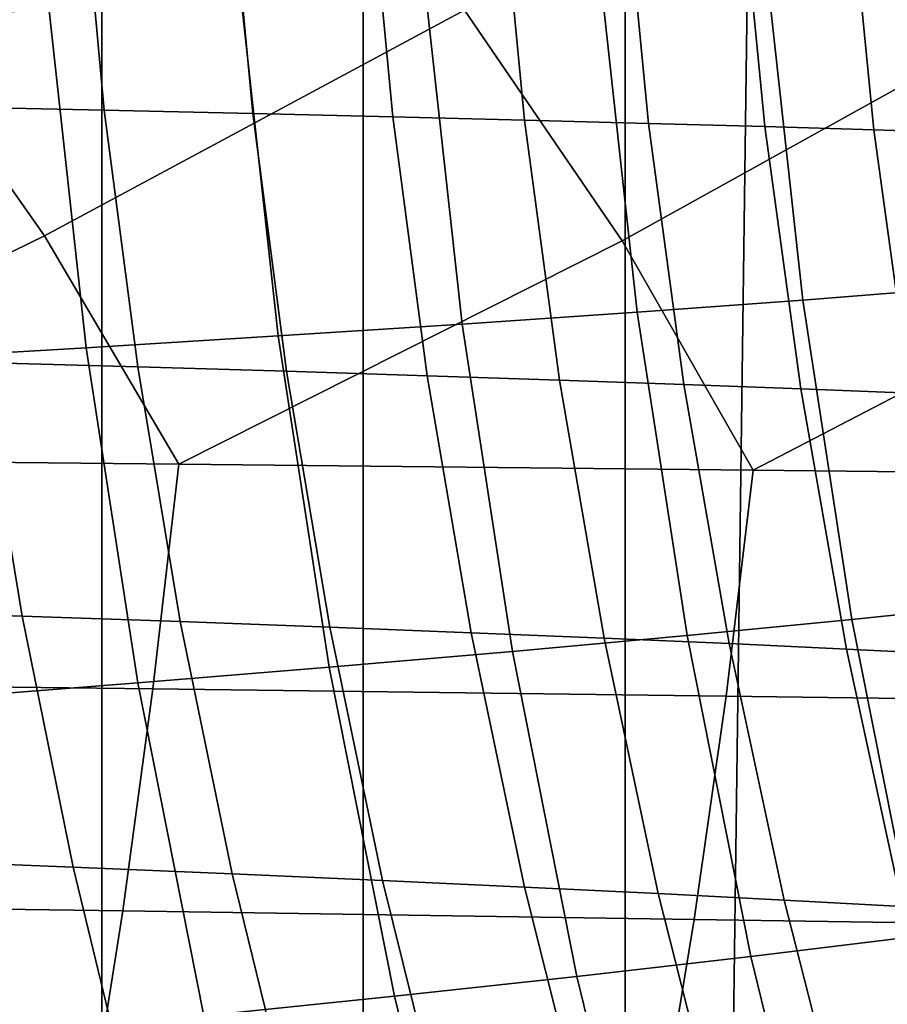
# Model space of a CAD drawing. Header units: metres. Extents: x -166 to 33, y -71 to 34.
# Tile 236 of 256: x -4.21 to -2.15, y -3.97 to -1.63. Entities that reach past the tile are written whole.
import ezdxf

# ---------------------------------------------------------------- set-up
doc = ezdxf.new("R2010")
doc.units = ezdxf.units.M
doc.layers.add('solid_12208131', color=7, linetype='CONTINUOUS')

msp = doc.modelspace()

# ---------------------------------------------------------------- linework, layer by layer
at = {"layer": 'solid_12208131'}
for points in [[(-2.774475, -23.342779, -0.2), (-2.151137, 23.398741, -0.2), (-1.527616, 23.438745, -0.2), (-2.151136, -23.398741, -0.2)], [(-2.774475, -23.342779, -0.2), (-2.774476, 23.342779, -0.2), (-2.151137, 23.398741, -0.2)], [(-2.774475, -23.342779, -0.2), (-3.397374, -23.270798, -0.2), (-3.397375, 23.270796, -0.2), (-2.774476, 23.342779, -0.2)], [(-3.397374, -23.270798, -0.2), (-4.019482, -23.182823, -0.2), (-4.019482, 23.182823, -0.2), (-3.397375, 23.270796, -0.2)], [(-4.019482, -23.182823, -0.2), (-4.63924, -23.078981, -0.2), (-4.639241, 23.078981, -0.2), (-4.019482, 23.182823, -0.2)], [(-4.155417, -2.146674, 240.051849), (-3.15679, -1.609851, 239.146439), (-3.830332, -1.059202, 239.897552), (-4.538956, -1.6014, 240.526794)], [(-2.781377, -2.158079, 238.658859), (-1.808525, -1.618441, 237.736389), (-2.456609, -1.064852, 238.494751), (-3.15679, -1.609851, 239.146439)], [(-4.070148, -1.233525, 194.709595), (-4.013274, -1.847569, 194.735138), (-4.386553, -1.839558, 196.197296), (-4.442537, -1.228177, 196.170929)], [(-3.718147, -1.238832, 193.239883), (-3.660404, -1.855519, 193.264587), (-4.013274, -1.847569, 194.735138), (-4.070148, -1.233525, 194.709595)], [(-3.385989, -1.244102, 191.762009), (-3.327399, -1.863415, 191.785889), (-3.660404, -1.855519, 193.264587), (-3.718147, -1.238832, 193.239883)], [(-3.07313, -1.249339, 190.276199), (-3.013711, -1.87126, 190.29924), (-3.327399, -1.863415, 191.785889), (-3.385989, -1.244102, 191.762009)], [(-2.779024, -1.254547, 188.782608), (-2.718795, -1.879061, 188.80484), (-3.013711, -1.87126, 190.29924), (-3.07313, -1.249339, 190.276199)], [(-2.503121, -1.259729, 187.281433), (-2.442102, -1.886823, 187.302856), (-2.718795, -1.879061, 188.80484), (-2.779024, -1.254547, 188.782608)], [(-2.244875, -1.264888, 185.772858), (-2.183083, -1.894552, 185.793472), (-2.442102, -1.886823, 187.302856), (-2.503121, -1.259729, 187.281433)], [(-2.003736, -1.270029, 184.257034), (-1.94119, -1.902254, 184.276855), (-2.183083, -1.894552, 185.793472), (-2.244875, -1.264888, 185.772858)], [(-1.983886, -2.270233, 120.53553), (-2.066792, -1.515899, 120.538467), (-2.436293, -1.53519, 116.725281), (-2.352354, -2.299124, 116.72171)], [(-2.352354, -2.299124, 116.72171), (-2.436293, -1.53519, 116.725281), (-2.830873, -1.554336, 112.907288), (-2.745914, -2.327797, 112.903114)], [(-2.745914, -2.327797, 112.903114), (-2.830873, -1.554336, 112.907288), (-3.248444, -1.57333, 109.084869), (-3.162474, -2.356244, 109.080116)], [(-3.162474, -2.356244, 109.080116), (-3.248444, -1.57333, 109.084869), (-3.686911, -1.592169, 105.2584), (-3.599941, -2.384458, 105.253098)], [(-5.236611, -2.674973, 240.979477), (-4.155417, -2.146674, 240.051849), (-4.538956, -1.6014, 240.526794), (-5.563653, -2.135476, 241.413788)], [(-4.056511, -2.412433, 101.42308), (-4.144471, -1.610848, 101.428917), (-4.620542, -1.629375, 97.600182), (-4.531602, -2.440179, 97.593811)], [(-3.836309, -2.689091, 239.606537), (-2.781377, -2.158079, 238.658859), (-3.15679, -1.609851, 239.146439), (-4.155417, -2.146674, 240.051849)], [(-3.599941, -2.384458, 105.253098), (-3.686911, -1.592169, 105.2584), (-4.144471, -1.610848, 101.428917), (-4.056511, -2.412433, 101.42308)], [(-2.470277, -2.703459, 238.202881), (-1.441341, -2.169662, 237.236557), (-1.808525, -1.618441, 237.736389), (-2.781377, -2.158079, 238.658859)], [(-4.013274, -1.847569, 194.735138), (-3.933938, -2.457982, 194.770508), (-4.308452, -2.447321, 196.233841), (-4.386553, -1.839558, 196.197296)], [(-3.660404, -1.855519, 193.264587), (-3.579861, -2.468562, 193.298813), (-3.933938, -2.457982, 194.770508), (-4.013274, -1.847569, 194.735138)], [(-3.327399, -1.863415, 191.785889), (-3.245677, -2.479068, 191.818954), (-3.579861, -2.468562, 193.298813), (-3.660404, -1.855519, 193.264587)], [(-3.013711, -1.87126, 190.29924), (-2.930838, -2.489508, 190.331161), (-3.245677, -2.479068, 191.818954), (-3.327399, -1.863415, 191.785889)], [(-2.718795, -1.879061, 188.80484), (-2.634797, -2.499888, 188.835632), (-2.930838, -2.489508, 190.331161), (-3.013711, -1.87126, 190.29924)], [(-2.442102, -1.886823, 187.302856), (-2.357004, -2.510218, 187.33252), (-2.634797, -2.499888, 188.835632), (-2.718795, -1.879061, 188.80484)], [(-2.183083, -1.894552, 185.793472), (-2.096912, -2.520503, 185.822037), (-2.357004, -2.510218, 187.33252), (-2.442102, -1.886823, 187.302856)], [(-1.94119, -1.902254, 184.276855), (-1.853969, -2.53075, 184.304321), (-2.096912, -2.520503, 185.822037), (-2.183083, -1.894552, 185.793472)], [(-5.236611, -2.674973, 240.979477), (-3.836309, -2.689091, 239.606537), (-4.155417, -2.146674, 240.051849)], [(-3.836309, -2.689091, 239.606537), (-2.470277, -2.703459, 238.202881), (-2.781377, -2.158079, 238.658859)], [(-2.470277, -2.703459, 238.202881), (-1.138324, -2.718041, 236.770218), (-1.441341, -2.169662, 237.236557)], [(-1.868307, -3.020262, 120.531448), (-1.983886, -2.270233, 120.53553), (-2.352354, -2.299124, 116.72171), (-2.235338, -3.058699, 116.716736)], [(-2.235338, -3.058699, 116.716736), (-2.352354, -2.299124, 116.72171), (-2.745914, -2.327797, 112.903114), (-2.627475, -3.096845, 112.897293)], [(-2.627475, -3.096845, 112.897293), (-2.745914, -2.327797, 112.903114), (-3.162474, -2.356244, 109.080116), (-3.042627, -3.134691, 109.073486)], [(-3.042627, -3.134691, 109.073486), (-3.162474, -2.356244, 109.080116), (-3.599941, -2.384458, 105.253098), (-3.478699, -3.172227, 105.245705)], [(-3.478699, -3.172227, 105.245705), (-3.599941, -2.384458, 105.253098), (-4.056511, -2.412433, 101.42308), (-3.933888, -3.209445, 101.414948)], [(-3.933888, -3.209445, 101.414948), (-4.056511, -2.412433, 101.42308), (-4.531602, -2.440179, 97.593811), (-4.407613, -3.246358, 97.584938)], [(-4.308452, -2.447321, 196.233841), (-4.208635, -3.050256, 196.281189), (-4.605764, -3.036854, 197.737442), (-4.703948, -2.436572, 197.688568)], [(-3.933938, -2.457982, 194.770508), (-3.832527, -3.063547, 194.81636), (-4.208635, -3.050256, 196.281189), (-4.308452, -2.447321, 196.233841)], [(-3.579861, -2.468562, 193.298813), (-3.476894, -3.076738, 193.343155), (-3.832527, -3.063547, 194.81636), (-3.933938, -2.457982, 194.770508)], [(-3.245677, -2.479068, 191.818954), (-3.141188, -3.089837, 191.861816), (-3.476894, -3.076738, 193.343155), (-3.579861, -2.468562, 193.298813)], [(-2.930838, -2.489508, 190.331161), (-2.824865, -3.102853, 190.372559), (-3.141188, -3.089837, 191.861816), (-3.245677, -2.479068, 191.818954)], [(-2.634797, -2.499888, 188.835632), (-2.527373, -3.115796, 188.875549), (-2.824865, -3.102853, 190.372559), (-2.930838, -2.489508, 190.331161)], [(-2.357004, -2.510218, 187.33252), (-2.248164, -3.128673, 187.371002), (-2.527373, -3.115796, 188.875549), (-2.634797, -2.499888, 188.835632)], [(-2.096912, -2.520503, 185.822037), (-1.986688, -3.141496, 185.85907), (-2.248164, -3.128673, 187.371002), (-2.357004, -2.510218, 187.33252)], [(-3.897626, -3.223349, 239.512283), (-3.836309, -2.689091, 239.606537), (-5.236611, -2.674973, 240.979477), (-5.294691, -3.206427, 240.883865)], [(-2.534759, -3.24057, 238.110031), (-2.470277, -2.703459, 238.202881), (-3.836309, -2.689091, 239.606537), (-3.897626, -3.223349, 239.512283)], [(-1.205899, -3.258047, 236.678818), (-1.138324, -2.718041, 236.770218), (-2.470277, -2.703459, 238.202881), (-2.534759, -3.24057, 238.110031)], [(-4.208635, -3.050256, 196.281189), (-4.08721, -3.647158, 196.338898), (-4.486328, -3.631126, 197.796967), (-4.605764, -3.036854, 197.737442)], [(-1.720341, -3.764567, 120.526207), (-1.868307, -3.020262, 120.531448), (-2.235338, -3.058699, 116.716736), (-2.08553, -3.812477, 116.710373)], [(-3.832527, -3.063547, 194.81636), (-3.709159, -3.663058, 194.872238), (-4.08721, -3.647158, 196.338898), (-4.208635, -3.050256, 196.281189)], [(-3.476894, -3.076738, 193.343155), (-3.351629, -3.678836, 193.397217), (-3.709159, -3.663058, 194.872238), (-3.832527, -3.063547, 194.81636)], [(-2.08553, -3.812477, 116.710373), (-2.235338, -3.058699, 116.716736), (-2.627475, -3.096845, 112.897293), (-2.475846, -3.860025, 112.889847)], [(-3.141188, -3.089837, 191.861816), (-3.014071, -3.694504, 191.914062), (-3.351629, -3.678836, 193.397217), (-3.476894, -3.076738, 193.343155)], [(-2.824865, -3.102853, 190.372559), (-2.695938, -3.710074, 190.422989), (-3.014071, -3.694504, 191.914062), (-3.141188, -3.089837, 191.861816)], [(-2.475846, -3.860025, 112.889847), (-2.627475, -3.096845, 112.897293), (-3.042627, -3.134691, 109.073486), (-2.889195, -3.907199, 109.06501)], [(-2.527373, -3.115796, 188.875549), (-2.396679, -3.725555, 188.92421), (-2.695938, -3.710074, 190.422989), (-2.824865, -3.102853, 190.372559)], [(-2.889195, -3.907199, 109.06501), (-3.042627, -3.134691, 109.073486), (-3.478699, -3.172227, 105.245705), (-3.323483, -3.953985, 105.236237)], [(-2.248164, -3.128673, 187.371002), (-2.115744, -3.740958, 187.417892), (-2.396679, -3.725555, 188.92421), (-2.527373, -3.115796, 188.875549)], [(-1.986688, -3.141496, 185.85907), (-1.852582, -3.756296, 185.904205), (-2.115744, -3.740958, 187.417892), (-2.248164, -3.128673, 187.371002)], [(-3.323483, -3.953985, 105.236237), (-3.478699, -3.172227, 105.245705), (-3.933888, -3.209445, 101.414948), (-3.776903, -4.000376, 101.404526)], [(-3.969312, -3.751431, 239.400497), (-3.897626, -3.223349, 239.512283), (-5.294691, -3.206427, 240.883865), (-5.362534, -3.731737, 240.770477)], [(-3.776903, -4.000376, 101.404526), (-3.933888, -3.209445, 101.414948), (-4.407613, -3.246358, 97.584938), (-4.24888, -4.046387, 97.573578)], [(-2.610201, -3.771471, 237.999908), (-2.534759, -3.24057, 238.110031), (-3.897626, -3.223349, 239.512283), (-3.969312, -3.751431, 239.400497)], [(-1.285012, -3.791809, 236.570374), (-1.205899, -3.258047, 236.678818), (-2.534759, -3.24057, 238.110031), (-2.610201, -3.771471, 237.999908)], [(-4.08721, -3.647158, 196.338898), (-3.944301, -4.236827, 196.40654), (-4.345755, -4.218194, 197.86676), (-4.486328, -3.631126, 197.796967)], [(-3.709159, -3.663058, 194.872238), (-3.563969, -4.255306, 194.937729), (-3.944301, -4.236827, 196.40654), (-4.08721, -3.647158, 196.338898)], [(-3.351629, -3.678836, 193.397217), (-3.20421, -4.273644, 193.460556), (-3.563969, -4.255306, 194.937729), (-3.709159, -3.663058, 194.872238)], [(-3.014071, -3.694504, 191.914062), (-2.864476, -4.291854, 191.975281), (-3.20421, -4.273644, 193.460556), (-3.351629, -3.678836, 193.397217)], [(-2.695938, -3.710074, 190.422989), (-2.544217, -4.309949, 190.482101), (-2.864476, -4.291854, 191.975281), (-3.014071, -3.694504, 191.914062)], [(-2.396679, -3.725555, 188.92421), (-2.242882, -4.327941, 188.981216), (-2.544217, -4.309949, 190.482101), (-2.695938, -3.710074, 190.422989)], [(-4.051971, -4.272285, 239.272034), (-3.969312, -3.751431, 239.400497), (-5.362534, -3.731737, 240.770477), (-5.440779, -4.249858, 240.640167)], [(-2.115744, -3.740958, 187.417892), (-1.959919, -4.345843, 187.472824), (-2.242882, -4.327941, 188.981216), (-2.396679, -3.725555, 188.92421)], [(-2.697173, -4.295104, 237.873322), (-2.610201, -3.771471, 237.999908), (-3.969312, -3.751431, 239.400497), (-4.051971, -4.272285, 239.272034)], [(-1.376201, -4.318262, 236.44574), (-1.285012, -3.791809, 236.570374), (-2.610201, -3.771471, 237.999908), (-2.697173, -4.295104, 237.873322)], [(-1.903219, -4.55902, 116.702621), (-2.08553, -3.812477, 116.710373), (-2.475846, -3.860025, 112.889847), (-2.291318, -4.61588, 112.880783)], [(-2.291318, -4.61588, 112.880783), (-2.475846, -3.860025, 112.889847), (-2.889195, -3.907199, 109.06501), (-2.702473, -4.672291, 109.054688)], [(-2.702473, -4.672291, 109.054688), (-2.889195, -3.907199, 109.06501), (-3.323483, -3.953985, 105.236237), (-3.134588, -4.72824, 105.224709)], [(-3.134588, -4.72824, 105.224709), (-3.323483, -3.953985, 105.236237), (-3.776903, -4.000376, 101.404526), (-3.585858, -4.783716, 101.391846)]]:
    msp.add_3dface(points, dxfattribs=at)

doc.saveas('drawing.dxf')
